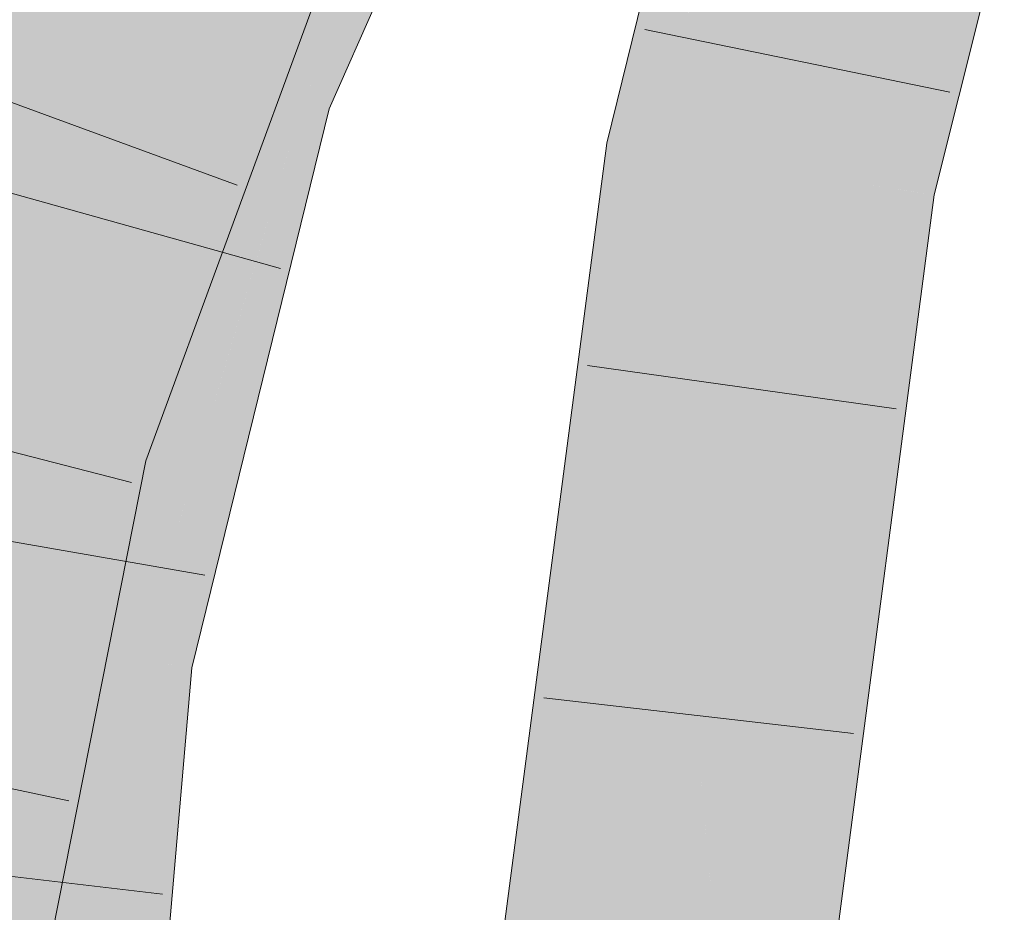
# Model space of a CAD drawing. Extents: x -620 to 300, y 62 to 1112.
# Tile 158 of 256: x 156.288 to 157.031, y 822.354 to 823.028. Entities that reach past the tile are written whole.
import ezdxf

# ---------------------------------------------------------------- set-up
doc = ezdxf.new("R2010")
doc.units = 0
doc.layers.get('0').update_dxf_attribs({"lineweight": 13})
for name, color, linetype, lineweight, true_color in [('E_Leerrohr 25-A06G9S0I8I', 7, 'Continuous', 9, 0xff8000), ('E_Leerrohr 25-Shading', 7, 'Continuous', 9, 0xff8000), ('E_Leerrohr 32-A06G9S0K8I', 7, 'Continuous', 9, 0x00b300), ('E_Leerrohr 32-Shading', 7, 'Continuous', 9, 0x00b300)]:
    doc.layers.add(name, color=color, linetype=linetype, lineweight=lineweight, true_color=true_color)

# ---------------------------------------------------------------- blocks, each defined once
blk = doc.blocks.new('Shading-A06G9RJF8I', base_point=(235.12683, 776.67737))
at = {"layer": 'E_Leerrohr 25-Shading', "color": 43, "true_color": 0xd7ab7f}
for points in [[(156.79089, 823.17682), (156.73103, 822.93457), (156.77043, 822.94189), (156.7672, 822.92889)], [(156.79089, 823.17682), (156.77043, 822.94189), (156.81023, 823.1712)], [(156.81627, 823.16943), (156.77646, 822.97668), (156.79268, 823.0318), (156.77043, 822.94189)], [(156.81023, 823.1712), (156.77646, 822.97668), (156.81627, 823.16943)], [(157.0043, 823.09015), (156.9958, 823.11725), (156.97035, 822.89679), (156.9418, 822.90131)], [(157.01675, 823.05035), (157.0043, 823.09015), (156.97797, 822.89557), (156.97035, 822.89679)], [(156.62924, 822.1571), (156.66574, 822.15424), (156.73103, 822.93457), (156.7672, 822.92889)], [(156.84198, 822.14044), (156.86809, 822.31195), (156.9418, 822.90131)], [(156.9418, 822.90131), (156.86809, 822.31195), (156.9355, 822.75482)], [(156.95744, 822.8988), (156.9418, 822.90131), (156.9355, 822.75482)], [(156.92859, 822.59399), (156.95744, 822.8988), (156.9355, 822.75482)], [(156.92859, 822.59399), (156.9601, 822.78601), (156.95744, 822.8988), (156.97035, 822.89679)], [(156.97797, 822.89557), (156.97035, 822.89679), (156.95175, 822.6958)], [(156.9257, 822.52692), (156.95175, 822.6958), (156.92859, 822.59399), (156.9601, 822.78601)], [(156.86809, 822.31195), (156.92859, 822.59399), (156.9355, 822.75482)], [(156.95175, 822.6958), (156.9257, 822.52692), (156.94437, 822.63959)], [(156.9257, 822.52692), (156.92381, 822.48297), (156.94437, 822.63959)], [(156.86809, 822.31195), (156.84659, 822.14008), (156.92859, 822.59399), (156.8847, 822.32654)], [(156.8847, 822.32654), (156.9257, 822.52692), (156.92859, 822.59399)], [(156.90347, 822.39264), (156.9257, 822.52692), (156.87437, 822.26343), (156.8847, 822.32654)], [(156.92381, 822.48297), (156.9257, 822.52692), (156.90347, 822.39264)], [(156.92381, 822.48297), (156.87437, 822.26343), (156.87848, 822.13757), (156.85403, 822.13947)]]:
    blk.add_solid(points, dxfattribs=at)
at = {"layer": 'E_Leerrohr 25-Shading', "color": 31, "true_color": 0xfabd7f}
for points in [[(156.7672, 822.92889), (156.85451, 822.9151), (156.82605, 823.16663), (156.91093, 823.14197)], [(156.91093, 823.14197), (156.85451, 822.9151), (156.9958, 823.11725), (156.92047, 822.90466)], [(156.92047, 822.90466), (156.9418, 822.90131), (156.9958, 823.11725)], [(156.66574, 822.15424), (156.75386, 822.14734), (156.7672, 822.92889), (156.85451, 822.9151)], [(156.85139, 822.72321), (156.85451, 822.9151), (156.81778, 822.63495)], [(156.92047, 822.90466), (156.85451, 822.9151), (156.85139, 822.72321)], [(156.84198, 822.14044), (156.9418, 822.90131), (156.84883, 822.56458), (156.94173, 822.90131)], [(156.94173, 822.90131), (156.92047, 822.90466), (156.84883, 822.56458), (156.85139, 822.72321)], [(156.79881, 822.4903), (156.85139, 822.72321), (156.81778, 822.63495)], [(156.79881, 822.4903), (156.80794, 822.41632), (156.85139, 822.72321), (156.84883, 822.56458)], [(156.80794, 822.41632), (156.84198, 822.14044), (156.84883, 822.56458)], [(156.79881, 822.4903), (156.75386, 822.14734), (156.83076, 822.1413)], [(156.80794, 822.41632), (156.79881, 822.4903), (156.80617, 822.40997)], [(156.83076, 822.1413), (156.84198, 822.14044), (156.80617, 822.40997), (156.80794, 822.41632)]]:
    blk.add_solid(points, dxfattribs=at)
at = {"layer": 'E_Leerrohr 32-Shading', "color": 83, "true_color": 0x7fd57f}
for points in [[(156.64774, 823.3349), (156.48833, 823.19214), (156.46552, 822.97943), (156.40327, 823.00037)], [(156.64774, 823.3349), (156.46552, 822.97943), (156.54944, 823.11304)], [(156.48833, 823.19214), (156.47284, 823.20398), (156.40327, 823.00037)], [(156.47009, 823.19592), (156.3195, 823.02863), (156.37567, 823.0097)], [(156.40327, 823.00037), (156.47009, 823.19592), (156.37567, 823.0097)], [(156.32867, 823.16302), (156.17685, 822.74841), (156.35454, 823.15106), (156.2607, 822.72662)], [(156.2607, 822.72662), (156.26241, 822.7262), (156.35454, 823.15106), (156.40891, 823.12592)], [(156.26392, 822.72583), (156.40891, 823.12592), (156.26241, 822.7262)], [(156.26392, 822.72583), (156.3343, 822.83923), (156.40891, 823.12592), (156.41634, 823.10828)], [(156.41634, 823.10828), (156.38531, 823.00659), (156.42149, 823.09601)], [(156.46552, 822.97943), (156.48705, 822.97217), (156.54944, 823.11304)], [(156.45062, 823.02673), (156.48912, 823.08875), (156.42149, 823.09601), (156.42548, 823.10583)], [(156.38531, 823.00659), (156.3343, 822.83923), (156.42149, 823.09601), (156.45062, 823.02673)], [(156.45062, 823.02673), (156.45901, 823.00671), (156.48912, 823.08875)], [(156.40327, 823.00037), (156.3195, 823.02863), (156.28819, 822.75067), (156.25548, 822.76746)], [(156.30467, 822.74219), (156.45901, 823.00671), (156.33427, 822.83923), (156.45062, 823.02673)], [(156.45901, 823.00671), (156.38512, 822.88007), (156.41057, 822.87463)], [(156.40327, 823.00037), (156.28819, 822.75067), (156.38998, 822.94623)], [(156.40327, 823.00037), (156.33595, 822.72607), (156.46552, 822.97943)], [(156.33595, 822.72607), (156.48705, 822.97217), (156.46552, 822.97943)], [(156.48705, 822.97217), (156.33595, 822.72607), (156.36847, 822.5459), (156.29436, 822.55664)], [(156.48705, 822.97217), (156.36847, 822.5459), (156.40205, 822.62634)], [(156.28819, 822.75067), (156.33595, 822.72607), (156.38998, 822.94623)], [(156.41057, 822.87463), (156.38512, 822.88007), (156.29706, 822.71722), (156.30469, 822.74219)], [(156.41057, 822.87463), (156.29706, 822.71722), (156.34796, 822.70404)], [(156.29103, 822.71875), (156.30467, 822.74219), (156.26392, 822.72583), (156.33427, 822.83923)], [(156.21854, 822.61682), (156.32343, 822.73254), (156.28818, 822.75067)], [(156.30469, 822.74219), (156.29103, 822.71875), (156.29706, 822.71722)], [(156.21854, 822.61682), (156.28334, 822.56537), (156.32343, 822.73254), (156.30704, 822.63336)], [(156.33595, 822.72607), (156.32343, 822.73254), (156.29436, 822.55664)], [(156.29103, 822.71875), (156.26392, 822.72583), (156.24011, 822.61346), (156.26166, 822.72241)], [(156.29706, 822.71722), (156.29103, 822.71875), (156.27396, 822.64185), (156.2823, 822.70074)], [(156.29706, 822.71722), (156.27396, 822.64185), (156.28185, 822.6485)], [(156.34796, 822.70404), (156.29706, 822.71722), (156.28185, 822.6485)], [(156.21877, 822.25311), (156.29962, 822.45959), (156.23119, 822.34058), (156.34796, 822.70404)], [(156.24745, 822.45514), (156.23119, 822.34058), (156.34793, 822.70398), (156.34796, 822.70404)], [(156.34793, 822.70398), (156.28185, 822.6485), (156.24745, 822.45514), (156.2625, 822.56122)], [(156.28334, 822.56537), (156.29436, 822.55664), (156.30704, 822.63336)], [(156.36847, 822.5459), (156.38184, 822.54395), (156.40205, 822.62634)], [(156.20688, 822.56934), (156.1805, 822.26581), (156.29436, 822.55664), (156.2666, 822.23743)], [(156.28096, 822.55859), (156.29436, 822.55664), (156.28334, 822.56537)], [(156.29436, 822.55664), (156.2666, 822.23743), (156.36847, 822.5459)], [(156.38184, 822.54395), (156.2666, 822.23743), (156.24866, 821.78516), (156.22731, 821.78564)], [(156.38184, 822.54395), (156.24866, 821.78516), (156.34924, 822.16949)], [(156.2666, 822.23743), (156.38184, 822.54395), (156.36847, 822.5459)], [(156.29962, 822.45959), (156.28999, 822.43506), (156.29468, 822.43463)], [(156.17206, 822.02454), (156.21251, 822.01935), (156.18056, 822.12854), (156.29468, 822.43463)], [(156.18056, 822.12854), (156.29468, 822.43463), (156.18333, 822.1626), (156.28999, 822.43506)]]:
    blk.add_solid(points, dxfattribs=at)
at = {"layer": 'E_Leerrohr 32-Shading', "color": 83, "true_color": 0x7fbd7f}
for points in [[(156.61581, 823.18805), (156.658, 823.28302), (156.52045, 823.00616), (156.62675, 823.23407)], [(156.48705, 822.97217), (156.52039, 823.00604), (156.57544, 823.15375), (156.62675, 823.23407)], [(156.62878, 823.21277), (156.51564, 822.96259), (156.56366, 823.05518), (156.52174, 822.96051)], [(156.61581, 823.18805), (156.51564, 822.96259), (156.62878, 823.21277)], [(156.51564, 822.96259), (156.61581, 823.18805), (156.50221, 822.9671), (156.52045, 823.00616)], [(156.29544, 823.17834), (156.27255, 823.11584), (156.17685, 822.74841), (156.16748, 822.75079)], [(156.29544, 823.17834), (156.17685, 822.74841), (156.32867, 823.16302)], [(156.48705, 822.97217), (156.57544, 823.15375), (156.54944, 823.11304)], [(156.48915, 823.08887), (156.45901, 823.00671), (156.49319, 823.08698)], [(156.50026, 823.08374), (156.49319, 823.08698), (156.47401, 823.02252), (156.45901, 823.00671)], [(156.51154, 823.07849), (156.50026, 823.08374), (156.50017, 823.05011), (156.47401, 823.02252)], [(156.43466, 822.86963), (156.51225, 823.0459), (156.50017, 823.05011), (156.52238, 823.07349)], [(156.36037, 822.70081), (156.50017, 823.05011), (156.41057, 822.87463), (156.47401, 823.02252)], [(156.43466, 822.86963), (156.50017, 823.05011), (156.42847, 822.87097)], [(156.43704, 822.86908), (156.4856, 822.97559), (156.43466, 822.86963), (156.51225, 823.0459)], [(156.49005, 822.98541), (156.51225, 823.0459), (156.48566, 822.97577)], [(156.28481, 823.04028), (156.25548, 822.76746), (156.29613, 823.0365)], [(156.25548, 822.76746), (156.3195, 823.02863), (156.29613, 823.0365)], [(156.47401, 823.02252), (156.45901, 823.00671), (156.41057, 822.87463)], [(156.52039, 823.00604), (156.48705, 822.97217), (156.50029, 822.96771)], [(156.50221, 822.9671), (156.52039, 823.00604), (156.50029, 822.96771)], [(156.3795, 822.69586), (156.38341, 822.69482), (156.48566, 822.97577), (156.49005, 822.98541)], [(156.3795, 822.69586), (156.4856, 822.97559), (156.36037, 822.70081), (156.36221, 822.70496)], [(156.50029, 822.96771), (156.48705, 822.97217), (156.45921, 822.8208), (156.40205, 822.62634)], [(156.51564, 822.96259), (156.50221, 822.9671), (156.41476, 822.66174), (156.45908, 822.82031)], [(156.50221, 822.9671), (156.50029, 822.96771), (156.45921, 822.8208)], [(156.49429, 822.84882), (156.52174, 822.96051), (156.40004, 822.54132), (156.49324, 822.88092)], [(156.51564, 822.96259), (156.41476, 822.66174), (156.49324, 822.88092)], [(156.49324, 822.88092), (156.52174, 822.96051), (156.51564, 822.96259)], [(156.40004, 822.54132), (156.49324, 822.88092), (156.38184, 822.54395), (156.41476, 822.66174)], [(156.36037, 822.70081), (156.41057, 822.87463), (156.34796, 822.70404)], [(156.36037, 822.70081), (156.43466, 822.86963), (156.42847, 822.87097)], [(156.36221, 822.70496), (156.43704, 822.86908), (156.43466, 822.86963)], [(156.49429, 822.84882), (156.40004, 822.54132), (156.4142, 822.53931)], [(156.41806, 822.5387), (156.49429, 822.84882), (156.4142, 822.53931)], [(156.45908, 822.82031), (156.40205, 822.62634), (156.41476, 822.66174)], [(156.34796, 822.70404), (156.29962, 822.45959), (156.36037, 822.70081)], [(156.3795, 822.69586), (156.36037, 822.70081), (156.30357, 822.4707), (156.35739, 822.68896)], [(156.3795, 822.69586), (156.30357, 822.4707), (156.37144, 822.66119)], [(156.33139, 822.43195), (156.38341, 822.69482), (156.31828, 822.43298), (156.37144, 822.66119)], [(156.37144, 822.66119), (156.38341, 822.69482), (156.3795, 822.69586)], [(156.35739, 822.68896), (156.29962, 822.45959), (156.30357, 822.4707)], [(156.22168, 822.01819), (156.37144, 822.66119), (156.29468, 822.43463), (156.30357, 822.4707)], [(156.41476, 822.66174), (156.40205, 822.62634), (156.38184, 822.54395)], [(156.38184, 822.54395), (156.34924, 822.16949), (156.40004, 822.54132)], [(156.40028, 822.33447), (156.41806, 822.5387), (156.32202, 821.78345), (156.40669, 822.47772)], [(156.40038, 822.54126), (156.40004, 822.54132), (156.37317, 822.29779), (156.34924, 822.16949)], [(156.4142, 822.53931), (156.40038, 822.54126), (156.40669, 822.47772), (156.37317, 822.29779)], [(156.40669, 822.47772), (156.41806, 822.5387), (156.4142, 822.53931)], [(156.32202, 821.78345), (156.40669, 822.47772), (156.31567, 821.78357), (156.37317, 822.29779)], [(156.30357, 822.4707), (156.29962, 822.45959), (156.29468, 822.43463)], [(156.22168, 822.01819), (156.29468, 822.43463), (156.21251, 822.01935)], [(156.22168, 822.01819), (156.29884, 822.26746), (156.31828, 822.43298), (156.33139, 822.43195)]]:
    blk.add_solid(points, dxfattribs=at)
blk = doc.blocks.new('Referenz-A06G9S0M8I')
at = {"layer": 'E_Leerrohr 25-A06G9S0I8I', "linetype": 'Continuous', "ltscale": 0.13}
for p, q in [((156.73103, 822.93458), (156.79089, 823.17682)), ((156.97797, 822.89558), (157.03096, 823.10706)), ((156.98989, 822.97303), (156.75967, 823.02017)), ((156.62924, 822.15709), (156.73103, 822.93458)), ((156.87847, 822.13758), (156.97797, 822.89558)), ((156.94928, 822.73412), (156.71657, 822.76687)), ((156.91716, 822.48919), (156.6837, 822.51603))]:
    blk.add_line(p, q, dxfattribs=at)
at = {"layer": 'E_Leerrohr 32-A06G9S0K8I', "linetype": 'Continuous', "ltscale": 0.13}
for p, q in [((156.52174, 822.9605), (156.67932, 823.31636)), ((156.38341, 822.69482), (156.52238, 823.0735)), ((156.45228, 822.90282), (156.23161, 822.98362)), ((156.41806, 822.53872), (156.52174, 822.9605)), ((156.48483, 822.84), (156.2585, 822.90323)), ((156.37259, 822.67858), (156.14492, 822.73681)), ((156.24882, 822.0147), (156.38341, 822.69482)), ((156.42781, 822.60857), (156.19633, 822.64907)), ((156.35227, 821.7827), (156.41806, 822.53872)), ((156.32526, 822.43842), (156.09523, 822.48647)), ((156.39584, 822.36796), (156.16243, 822.39529))]:
    blk.add_line(p, q, dxfattribs=at)

msp = doc.modelspace()

# ---------------------------------------------------------------- block references
at = {"color": 8, "lineweight": 25, "ltscale": 0.25, "true_color": 0x808080}
msp.add_blockref('Referenz-A06G9S0M8I', (0, 0), dxfattribs=at)
msp.add_blockref('Shading-A06G9RJF8I', (235.12683, 776.67737))

doc.saveas('drawing.dxf')
